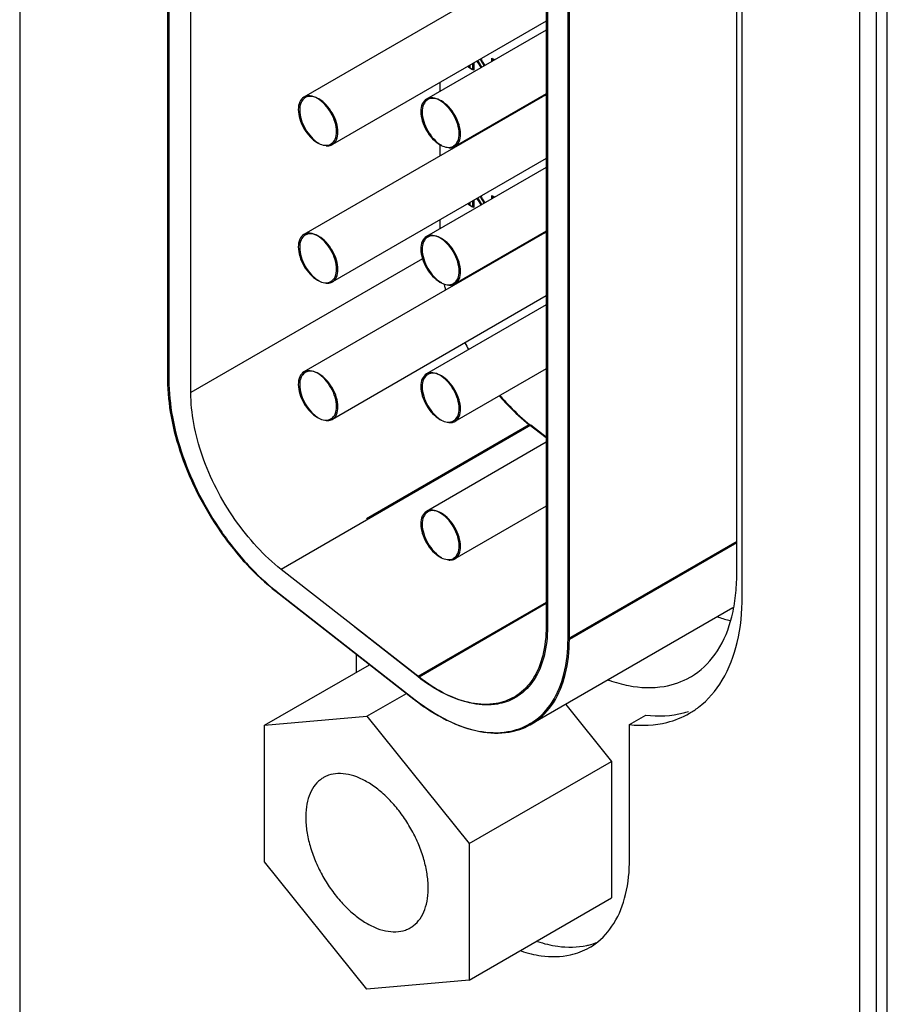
# Model space of a CAD drawing. Header units: inches. Extents: x 0 to 34, y 0 to 22.
# Tile 4 of 52: x 7.441 to 8.002, y 5.288 to 5.924. Entities that reach past the tile are written whole.
import ezdxf

# ---------------------------------------------------------------- set-up
doc = ezdxf.new("R2010")
doc.units = ezdxf.units.IN
doc.header["$LTSCALE"] = 1.87
doc.header["$MEASUREMENT"] = 0
doc.layers.get('0').update_dxf_attribs({"linetype": 'CONTINUOUS'})
doc.layers.add('03___PRT_ALL_CURVES', color=7, linetype='CONTINUOUS')

msp = doc.modelspace()

# ---------------------------------------------------------------- linework, layer by layer
at = {"color": 7, "linetype": 'CONTINUOUS'}
for p, q in [((8.00211, 4.50164), (8.00211, 8.12923)), ((7.99504, 4.78577), (7.99504, 8.10882)), ((7.98443, 4.77965), (7.98443, 8.10269)), ((7.44138, 7.2979), (7.44138, 5.0932)), ((7.53694, 6.74284), (7.53694, 5.69158)), ((7.53782, 6.74252), (7.53782, 5.69126)), ((7.55197, 5.6831), (7.55197, 6.73436)), ((7.90481, 5.56575), (7.90481, 6.65329)), ((7.90835, 5.55146), (7.90835, 6.639)), ((7.7816, 6.61972), (7.7816, 5.53217)), ((7.78248, 6.6194), (7.78248, 5.53186)), ((7.79663, 5.52369), (7.79663, 6.61124)), ((7.79575, 5.52401), (7.79575, 6.55364)), ((7.77922, 5.96293), (7.62507, 5.87393)), ((7.7816, 5.92307), (7.64345, 5.8433)), ((7.7816, 5.91727), (7.70426, 5.87262)), ((7.71319, 5.87777), (7.71319, 5.88357)), ((7.7816, 5.87603), (7.72264, 5.84199)), ((7.77922, 5.87418), (7.62507, 5.78518)), ((7.64309, 5.84392), (7.64257, 5.84362)), ((7.71319, 5.83606), (7.71319, 5.84286)), ((7.72229, 5.84261), (7.72176, 5.84231)), ((7.7816, 5.83432), (7.64345, 5.75455)), ((7.7816, 5.82852), (7.70426, 5.78387)), ((7.71319, 5.78902), (7.71319, 5.79482)), ((7.7816, 5.78728), (7.72264, 5.75324)), ((7.77922, 5.78543), (7.62507, 5.69643)), ((7.70171, 5.76955), (7.55197, 5.6831)), ((7.64309, 5.75517), (7.64257, 5.75487)), ((7.72229, 5.75386), (7.72176, 5.75356)), ((7.7816, 5.74557), (7.64345, 5.6658)), ((7.7816, 5.73977), (7.70426, 5.69512)), ((7.7816, 5.69853), (7.72264, 5.66449)), ((7.64309, 5.66642), (7.64257, 5.66612)), ((7.77162, 5.66204), (7.6104, 5.56895)), ((7.77074, 5.66235), (7.66553, 5.60161)), ((7.72229, 5.66511), (7.72176, 5.66481)), ((7.7816, 5.65387), (7.77074, 5.66235)), ((7.7816, 5.65424), (7.77162, 5.66204)), ((7.7816, 5.65102), (7.70426, 5.60637)), ((7.7816, 5.60978), (7.72264, 5.57574)), ((7.90481, 5.58698), (7.79575, 5.52401)), ((7.90481, 5.58616), (7.79663, 5.52369)), ((7.72229, 5.57636), (7.72176, 5.57605)), ((7.69949, 5.49937), (7.6104, 5.56895)), ((7.60706, 5.5546), (7.69616, 5.48502)), ((7.60794, 5.55429), (7.69704, 5.48471)), ((7.7816, 5.5476), (7.69861, 5.49968)), ((7.7816, 5.54678), (7.69949, 5.49937)), ((7.90231, 5.54413), (7.77178, 5.46876)), ((7.69861, 5.49968), (7.65788, 5.5315)), ((7.65874, 5.51462), (7.65874, 5.5023)), ((7.5997, 5.46821), (7.66753, 5.50738)), ((7.66581, 5.47411), (7.69129, 5.48882)), ((7.79426, 5.48175), (7.82385, 5.44494)), ((7.5997, 5.46821), (7.66581, 5.47411)), ((7.66581, 5.47411), (7.73192, 5.39186)), ((7.77143, 5.46939), (7.7709, 5.46908)), ((7.83552, 5.46866), (7.84612, 5.47479)), ((7.5997, 5.38006), (7.5997, 5.46821)), ((7.83552, 5.38188), (7.83552, 5.46866)), ((7.73192, 5.39186), (7.82385, 5.44494)), ((7.82385, 5.44494), (7.82385, 5.35679)), ((7.73192, 5.39186), (7.73192, 5.30371)), ((7.66581, 5.29781), (7.5997, 5.38006)), ((7.73192, 5.30371), (7.82385, 5.35679)), ((7.73192, 5.30371), (7.66581, 5.29781))]:
    msp.add_line(p, q, dxfattribs=at)
for points, knots in [([(7.62239, 5.87084), (7.62167, 5.8693), (7.62116, 5.86554), (7.6222, 5.85962), (7.62486, 5.8536), (7.62874, 5.8483), (7.63206, 5.8455), (7.63382, 5.84448)], [0, 0, 0, 0, 0.163483, 0.361917, 0.581737, 0.80156, 1, 1, 1, 1]), ([(7.62327, 5.87053), (7.62255, 5.86899), (7.62204, 5.86522), (7.62308, 5.8593), (7.62574, 5.85328), (7.62841, 5.84963), (7.62996, 5.84799)], [0, 0, 0, 0, 0.203956, 0.451515, 0.725756, 1, 1, 1, 1]), ([(7.64525, 5.8467), (7.64597, 5.84824), (7.64648, 5.85201), (7.64544, 5.85793), (7.64278, 5.86395), (7.6389, 5.86925), (7.63557, 5.87205), (7.63382, 5.87306)], [0, 0, 0, 0, 0.163483, 0.361917, 0.581737, 0.80156, 1, 1, 1, 1]), ([(7.64613, 5.84639), (7.64685, 5.84793), (7.64736, 5.85169), (7.64632, 5.85761), (7.64366, 5.86363), (7.63978, 5.86893), (7.63645, 5.87173), (7.6347, 5.87274)], [0, 0, 0, 0, 0.163483, 0.361917, 0.581737, 0.80156, 1, 1, 1, 1]), ([(7.70158, 5.86953), (7.70086, 5.86799), (7.70036, 5.86423), (7.7014, 5.85831), (7.70405, 5.85229), (7.70793, 5.84699), (7.71126, 5.84419), (7.71301, 5.84317)], [0, 0, 0, 0, 0.163483, 0.361917, 0.581737, 0.80156, 1, 1, 1, 1]), ([(7.72445, 5.84539), (7.72517, 5.84693), (7.72567, 5.8507), (7.72463, 5.85662), (7.72197, 5.86264), (7.7181, 5.86794), (7.71477, 5.87074), (7.71301, 5.87175)], [0, 0, 0, 0, 0.163483, 0.361917, 0.581737, 0.80156, 1, 1, 1, 1]), ([(7.72533, 5.84508), (7.72605, 5.84662), (7.72655, 5.85038), (7.72551, 5.8563), (7.72285, 5.86232), (7.71898, 5.86762), (7.71565, 5.87042), (7.71389, 5.87143)], [0, 0, 0, 0, 0.163483, 0.361917, 0.581737, 0.80156, 1, 1, 1, 1]), ([(7.78158, 5.87495), (7.78104, 5.87489), (7.78044, 5.87474), (7.77987, 5.8745), (7.7798, 5.87447)], [0, 0, 0, 0, 0.875392, 1, 1, 1, 1]), ([(7.70246, 5.86921), (7.70174, 5.86768), (7.70124, 5.86391), (7.70228, 5.85799), (7.70493, 5.85197), (7.70761, 5.84832), (7.70916, 5.84668)], [0, 0, 0, 0, 0.203956, 0.451515, 0.725756, 1, 1, 1, 1]), ([(7.62239, 5.78209), (7.62167, 5.78055), (7.62116, 5.77679), (7.6222, 5.77087), (7.62486, 5.76485), (7.62874, 5.75955), (7.63206, 5.75675), (7.63382, 5.75573)], [0, 0, 0, 0, 0.163483, 0.361917, 0.581737, 0.80156, 1, 1, 1, 1]), ([(7.62327, 5.78177), (7.62255, 5.78024), (7.62204, 5.77647), (7.62308, 5.77055), (7.62574, 5.76453), (7.62841, 5.76088), (7.62996, 5.75924)], [0, 0, 0, 0, 0.203956, 0.451515, 0.725756, 1, 1, 1, 1]), ([(7.64525, 5.75795), (7.64597, 5.75949), (7.64648, 5.76326), (7.64544, 5.76918), (7.64278, 5.7752), (7.6389, 5.7805), (7.63557, 5.7833), (7.63382, 5.78431)], [0, 0, 0, 0, 0.163483, 0.361917, 0.581737, 0.80156, 1, 1, 1, 1]), ([(7.64613, 5.75764), (7.64685, 5.75918), (7.64736, 5.76294), (7.64632, 5.76886), (7.64366, 5.77488), (7.63978, 5.78018), (7.63645, 5.78298), (7.6347, 5.78399)], [0, 0, 0, 0, 0.163483, 0.361917, 0.581737, 0.80156, 1, 1, 1, 1]), ([(7.70158, 5.78078), (7.70086, 5.77924), (7.70036, 5.77548), (7.7014, 5.76956), (7.70405, 5.76354), (7.70793, 5.75824), (7.71126, 5.75544), (7.71301, 5.75442)], [0, 0, 0, 0, 0.163483, 0.361917, 0.581737, 0.80156, 1, 1, 1, 1]), ([(7.70246, 5.78046), (7.70174, 5.77893), (7.70124, 5.77516), (7.70228, 5.76924), (7.70493, 5.76322), (7.70761, 5.75957), (7.70916, 5.75793)], [0, 0, 0, 0, 0.203956, 0.451515, 0.725756, 1, 1, 1, 1]), ([(7.72445, 5.75664), (7.72517, 5.75818), (7.72567, 5.76195), (7.72463, 5.76786), (7.72197, 5.77389), (7.7181, 5.77919), (7.71477, 5.78199), (7.71301, 5.783)], [0, 0, 0, 0, 0.163483, 0.361917, 0.581737, 0.80156, 1, 1, 1, 1]), ([(7.72533, 5.75633), (7.72605, 5.75787), (7.72655, 5.76163), (7.72551, 5.76755), (7.72285, 5.77357), (7.71898, 5.77887), (7.71565, 5.78167), (7.71389, 5.78268)], [0, 0, 0, 0, 0.163483, 0.361917, 0.581737, 0.80156, 1, 1, 1, 1]), ([(7.78158, 5.7862), (7.78104, 5.78614), (7.78044, 5.78599), (7.77987, 5.78575), (7.7798, 5.78572)], [0, 0, 0, 0, 0.875392, 1, 1, 1, 1]), ([(7.62239, 5.69334), (7.62167, 5.6918), (7.62116, 5.68803), (7.6222, 5.68212), (7.62486, 5.6761), (7.62874, 5.6708), (7.63206, 5.668), (7.63382, 5.66698)], [0, 0, 0, 0, 0.163483, 0.361917, 0.581737, 0.80156, 1, 1, 1, 1]), ([(7.62327, 5.69302), (7.62255, 5.69148), (7.62204, 5.68772), (7.62308, 5.6818), (7.62574, 5.67578), (7.62841, 5.67213), (7.62996, 5.67049)], [0, 0, 0, 0, 0.203956, 0.451515, 0.725756, 1, 1, 1, 1]), ([(7.64525, 5.6692), (7.64597, 5.67074), (7.64648, 5.67451), (7.64544, 5.68042), (7.64278, 5.68645), (7.6389, 5.69175), (7.63557, 5.69454), (7.63382, 5.69556)], [0, 0, 0, 0, 0.163483, 0.361917, 0.581737, 0.80156, 1, 1, 1, 1]), ([(7.64613, 5.66889), (7.64685, 5.67043), (7.64736, 5.67419), (7.64632, 5.68011), (7.64366, 5.68613), (7.63978, 5.69143), (7.63645, 5.69423), (7.6347, 5.69524)], [0, 0, 0, 0, 0.163483, 0.361917, 0.581737, 0.80156, 1, 1, 1, 1]), ([(7.70158, 5.69203), (7.70086, 5.69049), (7.70036, 5.68672), (7.7014, 5.68081), (7.70405, 5.67478), (7.70793, 5.66949), (7.71126, 5.66669), (7.71301, 5.66567)], [0, 0, 0, 0, 0.163483, 0.361917, 0.581737, 0.80156, 1, 1, 1, 1]), ([(7.70246, 5.69171), (7.70174, 5.69017), (7.70124, 5.68641), (7.70228, 5.68049), (7.70493, 5.67447), (7.70761, 5.67082), (7.70916, 5.66918)], [0, 0, 0, 0, 0.203956, 0.451515, 0.725756, 1, 1, 1, 1]), ([(7.72445, 5.66789), (7.72517, 5.66943), (7.72567, 5.6732), (7.72463, 5.67911), (7.72197, 5.68514), (7.7181, 5.69044), (7.71477, 5.69323), (7.71301, 5.69425)], [0, 0, 0, 0, 0.163483, 0.361917, 0.581737, 0.80156, 1, 1, 1, 1]), ([(7.72533, 5.66758), (7.72605, 5.66912), (7.72655, 5.67288), (7.72551, 5.6788), (7.72285, 5.68482), (7.71898, 5.69012), (7.71565, 5.69292), (7.71389, 5.69393)], [0, 0, 0, 0, 0.163483, 0.361917, 0.581737, 0.80156, 1, 1, 1, 1]), ([(7.53695, 5.69118), (7.53697, 5.6833), (7.53873, 5.6667), (7.54552, 5.64177), (7.55631, 5.61674), (7.5705, 5.59307), (7.58736, 5.57197), (7.60032, 5.55987), (7.60706, 5.5546)], [0, 0, 0, 0, 0.149517, 0.314993, 0.48888, 0.665139, 0.837466, 1, 1, 1, 1]), ([(7.53782, 5.69126), (7.53782, 5.68325), (7.53958, 5.66651), (7.5464, 5.64145), (7.55719, 5.61643), (7.57138, 5.59275), (7.58806, 5.57188), (7.60078, 5.55995), (7.60727, 5.55482)], [0, 0, 0, 0, 0.15247, 0.318431, 0.492828, 0.669603, 0.842435, 1, 1, 1, 1]), ([(7.6104, 5.56895), (7.60478, 5.57334), (7.59398, 5.58343), (7.57993, 5.60101), (7.5681, 5.62073), (7.55911, 5.64159), (7.55343, 5.66247), (7.55197, 5.67642), (7.55197, 5.6831)], [0, 0, 0, 0, 0.162128, 0.334024, 0.509841, 0.683293, 0.848356, 1, 1, 1, 1]), ([(7.75132, 5.68098), (7.75321, 5.6788), (7.75928, 5.67216), (7.76594, 5.6661), (7.77074, 5.66235)], [0, 0, 0, 0, 0.322108, 1, 1, 1, 1]), ([(7.75173, 5.68122), (7.75377, 5.67884), (7.75998, 5.67201), (7.76682, 5.66578), (7.77162, 5.66204)], [0, 0, 0, 0, 0.339913, 1, 1, 1, 1]), ([(7.70158, 5.60328), (7.70086, 5.60174), (7.70036, 5.59797), (7.7014, 5.59206), (7.70405, 5.58603), (7.70793, 5.58073), (7.71126, 5.57794), (7.71301, 5.57692)], [0, 0, 0, 0, 0.163483, 0.361917, 0.581737, 0.80156, 1, 1, 1, 1]), ([(7.70246, 5.60296), (7.70174, 5.60142), (7.70124, 5.59766), (7.70228, 5.59174), (7.70493, 5.58572), (7.70761, 5.58207), (7.70916, 5.58043)], [0, 0, 0, 0, 0.203956, 0.451515, 0.725756, 1, 1, 1, 1]), ([(7.72445, 5.57914), (7.72517, 5.58068), (7.72567, 5.58445), (7.72463, 5.59036), (7.72197, 5.59639), (7.7181, 5.60169), (7.71477, 5.60448), (7.71301, 5.6055)], [0, 0, 0, 0, 0.163483, 0.361917, 0.581737, 0.80156, 1, 1, 1, 1]), ([(7.72533, 5.57883), (7.72605, 5.58036), (7.72655, 5.58413), (7.72551, 5.59005), (7.72285, 5.59607), (7.71898, 5.60137), (7.71565, 5.60417), (7.71389, 5.60518)], [0, 0, 0, 0, 0.163483, 0.361917, 0.581737, 0.80156, 1, 1, 1, 1]), ([(7.8748, 5.49939), (7.8757, 5.4999), (7.88267, 5.50422), (7.89404, 5.51632), (7.9014, 5.53494), (7.90356, 5.54738), (7.90407, 5.55195)], [0, 0, 0, 0, 0.049765, 0.393426, 0.778342, 1, 1, 1, 1]), ([(7.87419, 5.47595), (7.87622, 5.47712), (7.88472, 5.48275), (7.89724, 5.49748), (7.90658, 5.52268), (7.90835, 5.54148), (7.90835, 5.55146)], [0, 0, 0, 0, 0.081038, 0.351102, 0.653665, 1, 1, 1, 1]), ([(7.7816, 5.53196), (7.78159, 5.5257), (7.78041, 5.51386), (7.77418, 5.49809), (7.76683, 5.49027), (7.76273, 5.48754)], [0, 0, 0, 0, 0.375841, 0.705591, 1, 1, 1, 1]), ([(7.78248, 5.53186), (7.78248, 5.52552), (7.78131, 5.51361), (7.77506, 5.49777), (7.76771, 5.48996), (7.76361, 5.48722)], [0, 0, 0, 0, 0.378463, 0.706828, 1, 1, 1, 1]), ([(7.77309, 5.47045), (7.77802, 5.47373), (7.78683, 5.48311), (7.79434, 5.50212), (7.79575, 5.51641), (7.79575, 5.52401)], [0, 0, 0, 0, 0.293172, 0.621537, 1, 1, 1, 1]), ([(7.77397, 5.47013), (7.7789, 5.47341), (7.78771, 5.48279), (7.79522, 5.5018), (7.79663, 5.51609), (7.79663, 5.52369)], [0, 0, 0, 0, 0.293172, 0.621537, 1, 1, 1, 1]), ([(7.7609, 5.48641), (7.75732, 5.48435), (7.74821, 5.48118), (7.73243, 5.4819), (7.71506, 5.48825), (7.70408, 5.49542), (7.69861, 5.49968)], [0, 0, 0, 0, 0.183504, 0.419277, 0.690464, 1, 1, 1, 1]), ([(7.76116, 5.48575), (7.75774, 5.48388), (7.74885, 5.48087), (7.73331, 5.48159), (7.71594, 5.48794), (7.70496, 5.4951), (7.69949, 5.49937)], [0, 0, 0, 0, 0.174789, 0.413079, 0.68716, 1, 1, 1, 1]), ([(7.82231, 5.49727), (7.82643, 5.49584), (7.83806, 5.49264), (7.8564, 5.4918), (7.8696, 5.4964), (7.8748, 5.49939)], [0, 0, 0, 0, 0.242084, 0.668285, 1, 1, 1, 1]), ([(7.69688, 5.48446), (7.70323, 5.47957), (7.71026, 5.47502), (7.71776, 5.47138), (7.71802, 5.47125)], [0, 0, 0, 0, 0.964932, 1, 1, 1, 1]), ([(7.83552, 5.46866), (7.84354, 5.46779), (7.85713, 5.4683), (7.86966, 5.47335), (7.87419, 5.47595)], [0, 0, 0, 0, 0.608568, 1, 1, 1, 1]), ([(7.71802, 5.47125), (7.72435, 5.46821), (7.73703, 5.46367), (7.75568, 5.46281), (7.7666, 5.46662), (7.77091, 5.46909)], [0, 0, 0, 0, 0.383075, 0.729993, 1, 1, 1, 1]), ([(7.71807, 5.47135), (7.72464, 5.46811), (7.7376, 5.46337), (7.75632, 5.46251), (7.76702, 5.46615), (7.77116, 5.46843)], [0, 0, 0, 0, 0.398404, 0.74395, 1, 1, 1, 1]), ([(7.7001, 5.3433), (7.70138, 5.34511), (7.7035, 5.34934), (7.70522, 5.35659), (7.7056, 5.36478), (7.70465, 5.37366), (7.70241, 5.38293), (7.69896, 5.39231), (7.69439, 5.40147), (7.68888, 5.41012), (7.6826, 5.41796), (7.67576, 5.42474), (7.66858, 5.43023), (7.66129, 5.43426), (7.65411, 5.43667), (7.64726, 5.43737), (7.64178, 5.4364), (7.63882, 5.43504), (7.63781, 5.43446)], [0, 0, 0, 0, 0.050176, 0.105842, 0.167563, 0.235046, 0.307376, 0.38321, 0.460938, 0.538815, 0.615083, 0.688101, 0.756471, 0.819195, 0.87586, 0.926871, 0.973669, 1, 1, 1, 1]), ([(7.63781, 5.43446), (7.63709, 5.43404), (7.63469, 5.43243), (7.63269, 5.43029), (7.63152, 5.42862)], [0, 0, 0, 0, 0.287959, 1, 1, 1, 1]), ([(7.63152, 5.42862), (7.63024, 5.42681), (7.62812, 5.42258), (7.6264, 5.41533), (7.62602, 5.40714), (7.62697, 5.39827), (7.62921, 5.38899), (7.63267, 5.37961), (7.63723, 5.37045), (7.64274, 5.3618), (7.64902, 5.35396), (7.65587, 5.34718), (7.66304, 5.34169), (7.67033, 5.33767), (7.67751, 5.33525), (7.68436, 5.33455), (7.68984, 5.33552), (7.6928, 5.33688), (7.69381, 5.33747)], [0, 0, 0, 0, 0.050176, 0.105842, 0.167563, 0.235046, 0.307376, 0.38321, 0.460938, 0.538815, 0.615083, 0.688101, 0.756471, 0.819195, 0.87586, 0.926871, 0.973669, 1, 1, 1, 1]), ([(7.80964, 5.32468), (7.8109, 5.3254), (7.81718, 5.32945), (7.82678, 5.34035), (7.83413, 5.3597), (7.83552, 5.37418), (7.83552, 5.38188)], [0, 0, 0, 0, 0.065988, 0.340198, 0.647422, 1, 1, 1, 1]), ([(7.69381, 5.33747), (7.69453, 5.33788), (7.69693, 5.33949), (7.69893, 5.34163), (7.7001, 5.3433)], [0, 0, 0, 0, 0.287959, 1, 1, 1, 1]), ([(7.76538, 5.32251), (7.76964, 5.32109), (7.78016, 5.31849), (7.79564, 5.31859), (7.80582, 5.32248), (7.80964, 5.32468)], [0, 0, 0, 0, 0.295529, 0.710858, 1, 1, 1, 1]), ([(7.77599, 5.32863), (7.78025, 5.32721), (7.79077, 5.32462), (7.80177, 5.32468), (7.80794, 5.32605)], [0, 0, 0, 0, 0.415736, 1, 1, 1, 1])]:
    msp.add_open_spline(points, degree=3, knots=knots, dxfattribs=at)
for points in [[(7.62507, 5.87393), (7.62389, 5.87324), (7.62297, 5.8721), (7.62239, 5.87084)], [(7.62567, 5.87344), (7.62462, 5.87274), (7.62381, 5.87168), (7.62327, 5.87053)], [(7.62908, 5.87471), (7.6277, 5.87483), (7.62625, 5.87461), (7.62507, 5.87393)], [(7.62595, 5.87361), (7.62585, 5.87356), (7.62576, 5.8735), (7.62567, 5.87344)], [(7.62996, 5.87439), (7.62858, 5.87451), (7.62713, 5.8743), (7.62595, 5.87361)], [(7.63382, 5.87306), (7.63237, 5.8739), (7.63078, 5.87456), (7.62908, 5.87471)], [(7.6347, 5.87274), (7.63325, 5.87358), (7.63166, 5.87424), (7.62996, 5.87439)], [(7.70426, 5.87262), (7.70308, 5.87193), (7.70217, 5.87079), (7.70158, 5.86953)], [(7.70487, 5.87213), (7.70382, 5.87143), (7.703, 5.87037), (7.70246, 5.86921)], [(7.70828, 5.8734), (7.7069, 5.87352), (7.70545, 5.8733), (7.70426, 5.87262)], [(7.70514, 5.8723), (7.70505, 5.87225), (7.70496, 5.87219), (7.70487, 5.87213)], [(7.70916, 5.87308), (7.70778, 5.8732), (7.70633, 5.87298), (7.70514, 5.8723)], [(7.71301, 5.87175), (7.71157, 5.87259), (7.70997, 5.87325), (7.70828, 5.8734)], [(7.71389, 5.87143), (7.71245, 5.87227), (7.71085, 5.87293), (7.70916, 5.87308)], [(7.7798, 5.87447), (7.77961, 5.87439), (7.77941, 5.87429), (7.77923, 5.87418)], [(7.62996, 5.84799), (7.63116, 5.84672), (7.63249, 5.84557), (7.63395, 5.84463)], [(7.63382, 5.84448), (7.63408, 5.84433), (7.63436, 5.84418), (7.63463, 5.84404)], [(7.63395, 5.84463), (7.63419, 5.84447), (7.63444, 5.84431), (7.6347, 5.84417)], [(7.64285, 5.84379), (7.64389, 5.84448), (7.64471, 5.84555), (7.64525, 5.8467)], [(7.64345, 5.8433), (7.64463, 5.84398), (7.64554, 5.84513), (7.64613, 5.84639)], [(7.70916, 5.84668), (7.71036, 5.84541), (7.71169, 5.84426), (7.71314, 5.84332)], [(7.72204, 5.84248), (7.72309, 5.84317), (7.72391, 5.84424), (7.72445, 5.84539)], [(7.72264, 5.84199), (7.72383, 5.84267), (7.72474, 5.84382), (7.72533, 5.84508)], [(7.63463, 5.84404), (7.63586, 5.84342), (7.63717, 5.84296), (7.63855, 5.84284)], [(7.63855, 5.84284), (7.63994, 5.84272), (7.64139, 5.84293), (7.64257, 5.84362)], [(7.63943, 5.84252), (7.64055, 5.84242), (7.64171, 5.84255), (7.64274, 5.84296)], [(7.64257, 5.84362), (7.64266, 5.84367), (7.64276, 5.84373), (7.64285, 5.84379)], [(7.64274, 5.84296), (7.64298, 5.84305), (7.64322, 5.84317), (7.64345, 5.8433)], [(7.71301, 5.84317), (7.71328, 5.84302), (7.71355, 5.84287), (7.71383, 5.84273)], [(7.71314, 5.84332), (7.71339, 5.84316), (7.71364, 5.843), (7.71389, 5.84286)], [(7.71383, 5.84273), (7.71505, 5.84211), (7.71637, 5.84165), (7.71775, 5.84153)], [(7.71775, 5.84153), (7.71913, 5.8414), (7.72058, 5.84162), (7.72176, 5.84231)], [(7.71863, 5.84121), (7.71975, 5.84111), (7.7209, 5.84124), (7.72193, 5.84165)], [(7.72176, 5.84231), (7.72186, 5.84236), (7.72195, 5.84242), (7.72204, 5.84248)], [(7.72193, 5.84165), (7.72218, 5.84174), (7.72242, 5.84186), (7.72264, 5.84199)], [(7.62507, 5.78518), (7.62389, 5.78449), (7.62297, 5.78335), (7.62239, 5.78209)], [(7.62567, 5.78469), (7.62462, 5.78399), (7.62381, 5.78293), (7.62327, 5.78177)], [(7.62908, 5.78596), (7.6277, 5.78608), (7.62625, 5.78586), (7.62507, 5.78518)], [(7.62595, 5.78486), (7.62585, 5.78481), (7.62576, 5.78475), (7.62567, 5.78469)], [(7.62996, 5.78564), (7.62858, 5.78576), (7.62713, 5.78554), (7.62595, 5.78486)], [(7.63382, 5.78431), (7.63237, 5.78515), (7.63078, 5.78581), (7.62908, 5.78596)], [(7.6347, 5.78399), (7.63325, 5.78483), (7.63166, 5.78549), (7.62996, 5.78564)], [(7.70426, 5.78387), (7.70308, 5.78318), (7.70217, 5.78204), (7.70158, 5.78078)], [(7.70487, 5.78338), (7.70382, 5.78268), (7.703, 5.78162), (7.70246, 5.78046)], [(7.70828, 5.78465), (7.7069, 5.78477), (7.70545, 5.78455), (7.70426, 5.78387)], [(7.70514, 5.78355), (7.70505, 5.7835), (7.70496, 5.78344), (7.70487, 5.78338)], [(7.70916, 5.78433), (7.70778, 5.78445), (7.70633, 5.78423), (7.70514, 5.78355)], [(7.71301, 5.783), (7.71157, 5.78384), (7.70997, 5.7845), (7.70828, 5.78465)], [(7.71389, 5.78268), (7.71245, 5.78352), (7.71085, 5.78418), (7.70916, 5.78433)], [(7.7798, 5.78572), (7.77961, 5.78563), (7.77941, 5.78554), (7.77923, 5.78543)], [(7.62996, 5.75924), (7.63116, 5.75797), (7.63249, 5.75682), (7.63395, 5.75588)], [(7.63382, 5.75573), (7.63408, 5.75558), (7.63436, 5.75543), (7.63463, 5.75529)], [(7.63395, 5.75588), (7.63419, 5.75572), (7.63444, 5.75556), (7.6347, 5.75542)], [(7.63463, 5.75529), (7.63586, 5.75467), (7.63717, 5.75421), (7.63855, 5.75409)], [(7.64257, 5.75487), (7.64266, 5.75492), (7.64276, 5.75498), (7.64285, 5.75504)], [(7.64285, 5.75504), (7.64389, 5.75573), (7.64471, 5.7568), (7.64525, 5.75795)], [(7.64345, 5.75455), (7.64463, 5.75523), (7.64554, 5.75638), (7.64613, 5.75764)], [(7.70916, 5.75793), (7.71036, 5.75666), (7.71169, 5.75551), (7.71314, 5.75457)], [(7.72204, 5.75373), (7.72309, 5.75442), (7.72391, 5.75549), (7.72445, 5.75664)], [(7.72264, 5.75324), (7.72383, 5.75392), (7.72474, 5.75507), (7.72533, 5.75633)], [(7.63855, 5.75409), (7.63994, 5.75396), (7.64139, 5.75418), (7.64257, 5.75487)], [(7.63943, 5.75377), (7.64055, 5.75367), (7.64171, 5.7538), (7.64274, 5.75421)], [(7.64274, 5.75421), (7.64298, 5.7543), (7.64322, 5.75442), (7.64345, 5.75455)], [(7.71301, 5.75442), (7.71328, 5.75427), (7.71355, 5.75412), (7.71383, 5.75398)], [(7.71314, 5.75457), (7.71339, 5.75441), (7.71364, 5.75425), (7.71389, 5.75411)], [(7.71383, 5.75398), (7.71505, 5.75336), (7.71637, 5.7529), (7.71775, 5.75278)], [(7.71566, 5.75334), (7.71574, 5.75296), (7.71582, 5.75258), (7.7159, 5.7522)], [(7.7159, 5.7522), (7.71594, 5.75204), (7.71597, 5.75187), (7.71601, 5.75171)], [(7.71601, 5.75171), (7.71618, 5.75092), (7.71636, 5.75013), (7.71655, 5.74935)], [(7.71775, 5.75278), (7.71913, 5.75265), (7.72058, 5.75287), (7.72176, 5.75356)], [(7.71863, 5.75246), (7.71975, 5.75236), (7.7209, 5.75249), (7.72193, 5.7529)], [(7.72176, 5.75356), (7.72186, 5.75361), (7.72195, 5.75367), (7.72204, 5.75373)], [(7.72193, 5.7529), (7.72218, 5.75299), (7.72242, 5.75311), (7.72264, 5.75324)], [(7.72915, 5.7153), (7.7299, 5.7138), (7.73067, 5.71231), (7.73147, 5.71083)], [(7.53694, 5.69158), (7.53694, 5.69144), (7.53694, 5.69131), (7.53695, 5.69118)], [(7.62507, 5.69643), (7.62389, 5.69574), (7.62297, 5.6946), (7.62239, 5.69334)], [(7.62567, 5.69594), (7.62462, 5.69524), (7.62381, 5.69418), (7.62327, 5.69302)], [(7.62908, 5.69721), (7.6277, 5.69733), (7.62625, 5.69711), (7.62507, 5.69643)], [(7.62595, 5.69611), (7.62585, 5.69606), (7.62576, 5.696), (7.62567, 5.69594)], [(7.62996, 5.69689), (7.62858, 5.69701), (7.62713, 5.69679), (7.62595, 5.69611)], [(7.63382, 5.69556), (7.63237, 5.69639), (7.63078, 5.69706), (7.62908, 5.69721)], [(7.6347, 5.69524), (7.63325, 5.69608), (7.63166, 5.69674), (7.62996, 5.69689)], [(7.70426, 5.69512), (7.70308, 5.69443), (7.70217, 5.69328), (7.70158, 5.69203)], [(7.70487, 5.69463), (7.70382, 5.69393), (7.703, 5.69287), (7.70246, 5.69171)], [(7.70828, 5.6959), (7.7069, 5.69602), (7.70545, 5.6958), (7.70426, 5.69512)], [(7.70514, 5.6948), (7.70505, 5.69475), (7.70496, 5.69469), (7.70487, 5.69463)], [(7.70916, 5.69558), (7.70778, 5.6957), (7.70633, 5.69548), (7.70514, 5.6948)], [(7.71301, 5.69425), (7.71157, 5.69508), (7.70997, 5.69575), (7.70828, 5.6959)], [(7.71389, 5.69393), (7.71245, 5.69477), (7.71085, 5.69543), (7.70916, 5.69558)], [(7.62996, 5.67049), (7.63116, 5.66922), (7.63249, 5.66807), (7.63395, 5.66713)], [(7.63382, 5.66698), (7.63408, 5.66683), (7.63436, 5.66668), (7.63463, 5.66654)], [(7.63395, 5.66713), (7.63419, 5.66697), (7.63444, 5.66681), (7.6347, 5.66667)], [(7.63463, 5.66654), (7.63586, 5.66592), (7.63717, 5.66546), (7.63855, 5.66534)], [(7.63855, 5.66534), (7.63994, 5.66521), (7.64139, 5.66543), (7.64257, 5.66612)], [(7.64257, 5.66612), (7.64266, 5.66617), (7.64276, 5.66623), (7.64285, 5.66629)], [(7.64285, 5.66629), (7.64389, 5.66698), (7.64471, 5.66805), (7.64525, 5.6692)], [(7.64345, 5.6658), (7.64463, 5.66648), (7.64554, 5.66763), (7.64613, 5.66889)], [(7.70916, 5.66918), (7.71036, 5.66791), (7.71169, 5.66676), (7.71314, 5.66581)], [(7.72204, 5.66498), (7.72309, 5.66567), (7.72391, 5.66674), (7.72445, 5.66789)], [(7.72264, 5.66449), (7.72383, 5.66517), (7.72474, 5.66632), (7.72533, 5.66758)], [(7.63943, 5.66502), (7.64055, 5.66492), (7.64171, 5.66504), (7.64274, 5.66546)], [(7.64274, 5.66546), (7.64298, 5.66555), (7.64322, 5.66567), (7.64345, 5.6658)], [(7.71301, 5.66567), (7.71328, 5.66552), (7.71355, 5.66537), (7.71383, 5.66523)], [(7.71314, 5.66581), (7.71339, 5.66566), (7.71364, 5.6655), (7.71389, 5.66536)], [(7.71383, 5.66523), (7.71505, 5.66461), (7.71637, 5.66415), (7.71775, 5.66403)], [(7.71775, 5.66403), (7.71913, 5.6639), (7.72058, 5.66412), (7.72176, 5.66481)], [(7.71863, 5.66371), (7.71975, 5.66361), (7.7209, 5.66373), (7.72193, 5.66414)], [(7.72176, 5.66481), (7.72186, 5.66486), (7.72195, 5.66492), (7.72204, 5.66498)], [(7.72193, 5.66414), (7.72218, 5.66424), (7.72242, 5.66436), (7.72264, 5.66449)], [(7.70426, 5.60637), (7.70308, 5.60568), (7.70217, 5.60453), (7.70158, 5.60328)], [(7.70487, 5.60588), (7.70382, 5.60518), (7.703, 5.60412), (7.70246, 5.60296)], [(7.70828, 5.60714), (7.7069, 5.60727), (7.70545, 5.60705), (7.70426, 5.60637)], [(7.70514, 5.60605), (7.70505, 5.606), (7.70496, 5.60594), (7.70487, 5.60588)], [(7.70916, 5.60683), (7.70778, 5.60695), (7.70633, 5.60673), (7.70514, 5.60605)], [(7.71301, 5.6055), (7.71157, 5.60633), (7.70997, 5.607), (7.70828, 5.60714)], [(7.71389, 5.60518), (7.71245, 5.60602), (7.71085, 5.60668), (7.70916, 5.60683)], [(7.70916, 5.58043), (7.71036, 5.57916), (7.71169, 5.57801), (7.71314, 5.57706)], [(7.71314, 5.57706), (7.71339, 5.57691), (7.71364, 5.57675), (7.71389, 5.57661)], [(7.72204, 5.57623), (7.72309, 5.57692), (7.72391, 5.57799), (7.72445, 5.57914)], [(7.72264, 5.57574), (7.72383, 5.57642), (7.72474, 5.57757), (7.72533, 5.57883)], [(7.71301, 5.57692), (7.71328, 5.57677), (7.71355, 5.57662), (7.71383, 5.57648)], [(7.71383, 5.57648), (7.71505, 5.57586), (7.71637, 5.5754), (7.71775, 5.57528)], [(7.71775, 5.57528), (7.71913, 5.57515), (7.72058, 5.57537), (7.72176, 5.57605)], [(7.71863, 5.57496), (7.71975, 5.57486), (7.7209, 5.57498), (7.72193, 5.57539)], [(7.72176, 5.57605), (7.72186, 5.57611), (7.72195, 5.57617), (7.72204, 5.57623)], [(7.72193, 5.57539), (7.72218, 5.57549), (7.72242, 5.57561), (7.72264, 5.57574)], [(7.90407, 5.55195), (7.90458, 5.55654), (7.90481, 5.56115), (7.90481, 5.56575)], [(7.60727, 5.55482), (7.60749, 5.55464), (7.60772, 5.55446), (7.60794, 5.55429)], [(7.89212, 5.53841), (7.89242, 5.5383), (7.89272, 5.5382), (7.89302, 5.53809)], [(7.89302, 5.53809), (7.89553, 5.53722), (7.89808, 5.53645), (7.90065, 5.5358)], [(7.7816, 5.53217), (7.7816, 5.5321), (7.7816, 5.53203), (7.7816, 5.53196)], [(7.82141, 5.49758), (7.82171, 5.49748), (7.82201, 5.49737), (7.82231, 5.49727)], [(7.69616, 5.48502), (7.6964, 5.48483), (7.69664, 5.48465), (7.69688, 5.48446)], [(7.69704, 5.48471), (7.70358, 5.47959), (7.71059, 5.47502), (7.71807, 5.47135)], [(7.76273, 5.48754), (7.76213, 5.48714), (7.76152, 5.48677), (7.7609, 5.48641)], [(7.76178, 5.4861), (7.76158, 5.48598), (7.76137, 5.48586), (7.76116, 5.48575)], [(7.76361, 5.48722), (7.76301, 5.48683), (7.7624, 5.48645), (7.76178, 5.4861)], [(7.84612, 5.47479), (7.85415, 5.47391), (7.86242, 5.47422), (7.87029, 5.47621)], [(7.87029, 5.47621), (7.87143, 5.4765), (7.87255, 5.47682), (7.87366, 5.47718)], [(7.77091, 5.46909), (7.77165, 5.46952), (7.77238, 5.46997), (7.77309, 5.47045)], [(7.77179, 5.46878), (7.77253, 5.4692), (7.77326, 5.46966), (7.77397, 5.47013)], [(7.77116, 5.46843), (7.77137, 5.46854), (7.77158, 5.46866), (7.77179, 5.46878)], [(7.80794, 5.32605), (7.8083, 5.32613), (7.80865, 5.32621), (7.80899, 5.3263)], [(7.80899, 5.3263), (7.81103, 5.3268), (7.81304, 5.32745), (7.81499, 5.32824)]]:
    msp.add_open_spline(points, degree=3, dxfattribs=at)
at = {"layer": '03___PRT_ALL_CURVES', "color": 40, "linetype": 'CONTINUOUS'}
for points in [[(7.73395, 5.89556, 1.38412), (7.73395, 5.89342, 1.3826), (7.73395, 5.89164, 1.38135), (7.73395, 5.89164, 1.38135)], [(7.73483, 5.89606, 1.38513), (7.73483, 5.89358, 1.38337), (7.73483, 5.89132, 1.38178), (7.73483, 5.89132, 1.38178)], [(7.73734, 5.89676, 1.38912), (7.73734, 5.89676, 1.38912), (7.73722, 5.89698, 1.38913), (7.73702, 5.89733, 1.38913)], [(7.73956, 5.893, 1.38918), (7.73864, 5.89454, 1.38914), (7.73767, 5.89619, 1.38912), (7.73734, 5.89676, 1.38912)], [(7.73822, 5.89644, 1.38955), (7.73822, 5.89644, 1.38955), (7.73795, 5.89693, 1.38956), (7.73756, 5.89764, 1.38958)], [(7.74008, 5.8933, 1.3896), (7.73927, 5.89464, 1.38957), (7.73851, 5.89595, 1.38955), (7.73822, 5.89644, 1.38955)], [(7.73888, 5.8984, 1.39216), (7.73929, 5.89768, 1.39215), (7.73955, 5.89722, 1.39215), (7.73955, 5.89722, 1.39215)], [(7.7394, 5.8987, 1.3926), (7.74001, 5.89764, 1.39259), (7.74043, 5.8969, 1.39258), (7.74043, 5.8969, 1.39258)], [(7.74043, 5.8969, 1.39258), (7.74091, 5.89606, 1.39257), (7.7414, 5.89521, 1.39257), (7.74192, 5.89436, 1.3926)], [(7.74644, 5.89906, 1.40189), (7.74686, 5.8988, 1.40222), (7.74743, 5.89844, 1.40267), (7.74807, 5.89791, 1.40307)], [(7.74644, 5.89697, 1.40042), (7.74644, 5.89795, 1.40111), (7.74644, 5.89906, 1.40189), (7.74644, 5.89906, 1.40189)], [(7.74732, 5.89874, 1.40232), (7.7476, 5.89857, 1.40254), (7.74795, 5.89835, 1.40282), (7.74834, 5.89807, 1.4031)], [(7.74732, 5.89748, 1.40143), (7.74732, 5.89817, 1.40192), (7.74732, 5.89874, 1.40232), (7.74732, 5.89874, 1.40232)], [(7.73163, 5.89298, 1.37945), (7.73163, 5.89298, 1.37945), (7.73163, 5.89345, 1.37978), (7.73163, 5.89421, 1.38032)], [(7.73395, 5.89164, 1.38135), (7.73395, 5.89164, 1.38135), (7.73163, 5.89298, 1.37945), (7.73163, 5.89298, 1.37945)], [(7.73251, 5.89267, 1.37988), (7.73251, 5.89267, 1.37988), (7.73251, 5.89348, 1.38045), (7.73251, 5.89472, 1.38133)], [(7.73483, 5.89132, 1.38178), (7.73483, 5.89132, 1.38178), (7.73251, 5.89267, 1.37988), (7.73251, 5.89267, 1.37988)], [(7.73251, 5.80395, 1.31714), (7.73251, 5.80395, 1.31714), (7.73251, 5.80474, 1.3177), (7.73251, 5.80597, 1.31857)], [(7.73395, 5.80681, 1.32136), (7.73395, 5.80468, 1.31985), (7.73395, 5.80292, 1.31861), (7.73395, 5.80292, 1.31861)], [(7.73483, 5.80731, 1.32237), (7.73483, 5.80484, 1.32062), (7.73483, 5.8026, 1.31904), (7.73483, 5.8026, 1.31904)], [(7.73734, 5.80804, 1.32638), (7.73734, 5.80804, 1.32638), (7.73722, 5.80825, 1.32638), (7.73704, 5.80859, 1.32639)], [(7.73958, 5.80426, 1.32644), (7.73865, 5.80581, 1.3264), (7.73767, 5.80747, 1.32638), (7.73734, 5.80804, 1.32638)], [(7.73822, 5.80772, 1.32681), (7.73822, 5.80772, 1.32681), (7.73795, 5.8082, 1.32682), (7.73757, 5.80889, 1.32684)], [(7.74009, 5.80455, 1.32686), (7.73928, 5.80591, 1.32683), (7.73851, 5.80723, 1.32681), (7.73822, 5.80772, 1.32681)], [(7.73889, 5.80966, 1.32942), (7.73929, 5.80895, 1.32941), (7.73955, 5.8085, 1.32941), (7.73955, 5.8085, 1.32941)], [(7.73942, 5.80996, 1.32986), (7.74001, 5.80891, 1.32985), (7.74043, 5.80818, 1.32984), (7.74043, 5.80818, 1.32984)], [(7.74043, 5.80818, 1.32984), (7.74092, 5.80733, 1.32983), (7.74141, 5.80647, 1.32983), (7.74193, 5.80562, 1.32986)], [(7.74644, 5.81034, 1.33915), (7.74686, 5.81008, 1.33948), (7.74744, 5.80972, 1.33994), (7.74809, 5.80917, 1.34034)], [(7.74644, 5.80822, 1.33766), (7.74644, 5.80921, 1.33835), (7.74644, 5.81034, 1.33915), (7.74644, 5.81034, 1.33915)], [(7.74732, 5.81002, 1.33958), (7.7476, 5.80985, 1.33981), (7.74796, 5.80963, 1.34009), (7.74836, 5.80933, 1.34037)], [(7.74732, 5.80873, 1.33867), (7.74732, 5.80943, 1.33917), (7.74732, 5.81002, 1.33958), (7.74732, 5.81002, 1.33958)], [(7.73163, 5.80426, 1.31671), (7.73163, 5.80426, 1.31671), (7.73163, 5.80471, 1.31703), (7.73163, 5.80546, 1.31756)], [(7.73395, 5.80292, 1.31861), (7.73395, 5.80292, 1.31861), (7.73163, 5.80426, 1.31671), (7.73163, 5.80426, 1.31671)], [(7.73483, 5.8026, 1.31904), (7.73483, 5.8026, 1.31904), (7.73251, 5.80395, 1.31714), (7.73251, 5.80395, 1.31714)]]:
    msp.add_open_spline(points, degree=3, dxfattribs=at)
for points, knots in [([(7.73955, 5.89722, 1.39215), (7.7401, 5.89626, 1.39214), (7.7407, 5.89521, 1.39214), (7.74136, 5.89415, 1.3922), (7.74141, 5.89407, 1.3922)], [0, 0, 0, 0, 0.917108, 1, 1, 1, 1]), ([(7.73955, 5.8085, 1.32941), (7.7401, 5.80754, 1.3294), (7.74071, 5.80648, 1.3294), (7.74137, 5.80542, 1.32946), (7.74143, 5.80532, 1.32946)], [0, 0, 0, 0, 0.910709, 1, 1, 1, 1])]:
    msp.add_open_spline(points, degree=3, knots=knots, dxfattribs=at)

doc.saveas('drawing.dxf')
